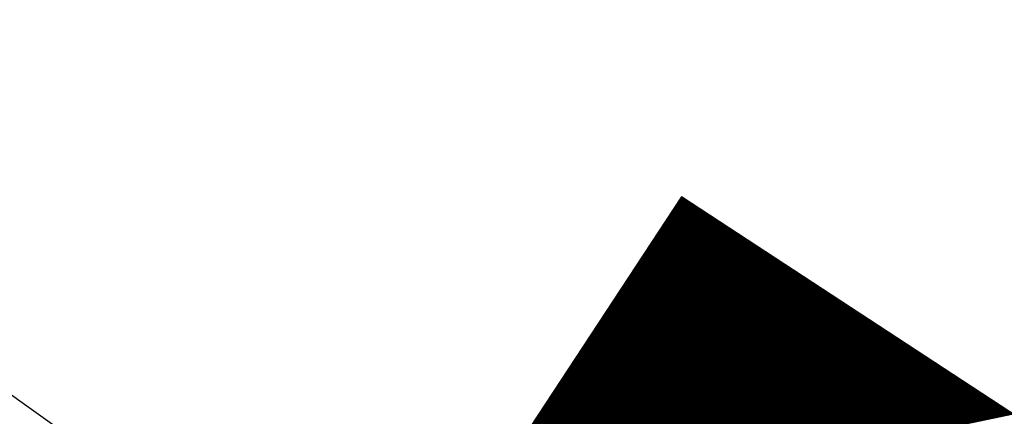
# Model space of a CAD drawing. Extents: x 449544 to 450624, y 436205 to 437134.
# Tile 34 of 114: x 449696.3 to 449700.08, y 436862.82 to 436864.35. Entities that reach past the tile are written whole.
import ezdxf

# ---------------------------------------------------------------- set-up
doc = ezdxf.new("R2010")
doc.units = 0
doc.header["$LTSCALE"] = 2
doc.header["$MEASUREMENT"] = 0
doc.linetypes.add('AUSGEZOGEN', pattern=[0])
doc.layers.get('0').update_dxf_attribs({"linetype": 'AUSGEZOGEN'})
for name, color, linetype in [('FBRTOP', 250, 'AUSGEZOGEN'), ('SIGNATUR', 4, 'AUSGEZOGEN'), ('STROMLTG', 4, 'AUSGEZOGEN')]:
    doc.layers.add(name, color=color, linetype=linetype)

# ---------------------------------------------------------------- blocks, each defined once
blk = doc.blocks.new('*X514')
at = {"color": 0}
for p, q in [((88.3596, 257.9307), (89.0542, 258.6253)), ((88.361, 257.9307), (89.0542, 258.6239)), ((88.3624, 257.9307), (89.0542, 258.6225)), ((88.3638, 257.9307), (89.0542, 258.6211)), ((88.3652, 257.9307), (89.0542, 258.6197)), ((88.3666, 257.9307), (89.0542, 258.6183)), ((88.3681, 257.9307), (89.0542, 258.6168)), ((88.3695, 257.9307), (89.0542, 258.6154)), ((88.3709, 257.9307), (89.0542, 258.614)), ((88.3723, 257.9307), (89.0542, 258.6126)), ((88.3737, 257.9307), (89.0542, 258.6112)), ((88.3751, 257.9307), (89.0542, 258.6098)), ((88.3765, 257.9307), (89.0542, 258.6084)), ((88.378, 257.9307), (89.0542, 258.6069)), ((88.3794, 257.9307), (89.0542, 258.6055)), ((88.3808, 257.9307), (89.0542, 258.6041)), ((88.3822, 257.9307), (89.0542, 258.6027)), ((88.3836, 257.9307), (89.0542, 258.6013)), ((88.385, 257.9307), (89.0542, 258.5999)), ((88.3864, 257.9307), (89.0542, 258.5985)), ((88.3879, 257.9307), (89.0542, 258.597)), ((88.3893, 257.9307), (89.0542, 258.5956)), ((88.3907, 257.9307), (89.0542, 258.5942)), ((88.3921, 257.9307), (89.0542, 258.5928)), ((88.3935, 257.9307), (89.0542, 258.5914)), ((88.3949, 257.9307), (89.0542, 258.59)), ((88.3963, 257.9307), (89.0542, 258.5886)), ((88.3978, 257.9307), (89.0542, 258.5871)), ((88.3992, 257.9307), (89.0542, 258.5857)), ((88.4006, 257.9307), (89.0542, 258.5843)), ((88.402, 257.9307), (89.0542, 258.5829)), ((88.4034, 257.9307), (89.0542, 258.5815)), ((88.4048, 257.9307), (89.0542, 258.5801)), ((88.4062, 257.9307), (89.0542, 258.5787)), ((88.4077, 257.9307), (89.0542, 258.5772)), ((88.4091, 257.9307), (89.0542, 258.5758)), ((88.4105, 257.9307), (89.0542, 258.5744)), ((88.4119, 257.9307), (89.0542, 258.573)), ((88.4133, 257.9307), (89.0542, 258.5716)), ((88.4147, 257.9307), (89.0542, 258.5702)), ((88.4161, 257.9307), (89.0542, 258.5688)), ((88.4176, 257.9307), (89.0542, 258.5673)), ((88.419, 257.9307), (89.0542, 258.5659)), ((88.4204, 257.9307), (89.0542, 258.5645)), ((88.4218, 257.9307), (89.0542, 258.5631)), ((88.4232, 257.9307), (89.0542, 258.5617)), ((88.4246, 257.9307), (89.0542, 258.5603)), ((88.426, 257.9307), (89.0542, 258.5589)), ((88.4275, 257.9307), (89.0542, 258.5574)), ((88.4289, 257.9307), (89.0542, 258.556)), ((88.4303, 257.9307), (89.0542, 258.5546)), ((88.4317, 257.9307), (89.0542, 258.5532)), ((88.4331, 257.9307), (89.0542, 258.5518)), ((88.4345, 257.9307), (89.0542, 258.5504)), ((88.4359, 257.9307), (89.0542, 258.549)), ((88.4374, 257.9307), (89.0542, 258.5475)), ((88.4388, 257.9307), (89.0542, 258.5461)), ((88.4402, 257.9307), (89.0542, 258.5447)), ((88.4416, 257.9307), (89.0542, 258.5433)), ((88.443, 257.9307), (89.0542, 258.5419)), ((88.4444, 257.9307), (89.0542, 258.5405)), ((88.4458, 257.9307), (89.0542, 258.5391)), ((88.4473, 257.9307), (89.0542, 258.5376)), ((88.4487, 257.9307), (89.0542, 258.5362)), ((88.4501, 257.9307), (89.0542, 258.5348)), ((88.4515, 257.9307), (89.0542, 258.5334)), ((88.4529, 257.9307), (89.0542, 258.532)), ((88.4543, 257.9307), (89.0542, 258.5306)), ((88.4557, 257.9307), (89.0542, 258.5292)), ((88.4572, 257.9307), (89.0542, 258.5278)), ((88.4586, 257.9307), (89.0542, 258.5263)), ((88.46, 257.9307), (89.0542, 258.5249)), ((88.4614, 257.9307), (89.0542, 258.5235)), ((88.4628, 257.9307), (89.0542, 258.5221)), ((88.4642, 257.9307), (89.0542, 258.5207)), ((88.4656, 257.9307), (89.0542, 258.5193)), ((88.4671, 257.9307), (89.0542, 258.5179)), ((88.4685, 257.9307), (89.0542, 258.5164)), ((88.4699, 257.9307), (89.0542, 258.515)), ((88.4713, 257.9307), (89.0542, 258.5136)), ((88.4727, 257.9307), (89.0542, 258.5122)), ((88.4741, 257.9307), (89.0542, 258.5108)), ((88.4755, 257.9307), (89.0542, 258.5094)), ((88.477, 257.9307), (89.0542, 258.508)), ((88.4784, 257.9307), (89.0542, 258.5065)), ((88.4798, 257.9307), (89.0542, 258.5051)), ((88.4812, 257.9307), (89.0542, 258.5037)), ((88.4826, 257.9307), (89.0542, 258.5023)), ((88.484, 257.9307), (89.0542, 258.5009)), ((88.4854, 257.9307), (89.0542, 258.4995)), ((88.4869, 257.9307), (89.0542, 258.4981)), ((88.4883, 257.9307), (89.0542, 258.4966)), ((88.4897, 257.9307), (89.0542, 258.4952)), ((88.4911, 257.9307), (89.0542, 258.4938)), ((88.4925, 257.9307), (89.0542, 258.4924)), ((88.4939, 257.9307), (89.0542, 258.491)), ((88.4953, 257.9307), (89.0542, 258.4896)), ((88.4968, 257.9307), (89.0542, 258.4882)), ((88.4982, 257.9307), (89.0542, 258.4867)), ((88.4996, 257.9307), (89.0542, 258.4853)), ((88.501, 257.9307), (89.0542, 258.4839)), ((88.5024, 257.9307), (89.0542, 258.4825)), ((88.5038, 257.9307), (89.0542, 258.4811)), ((88.5052, 257.9307), (89.0542, 258.4797)), ((88.5067, 257.9307), (89.0542, 258.4783)), ((88.5081, 257.9307), (89.0542, 258.4768)), ((88.5095, 257.9307), (89.0542, 258.4754)), ((88.5109, 257.9307), (89.0542, 258.474)), ((88.5123, 257.9307), (89.0542, 258.4726)), ((88.5137, 257.9307), (89.0542, 258.4712)), ((88.5151, 257.9307), (89.0542, 258.4698)), ((88.5166, 257.9307), (89.0542, 258.4684)), ((88.518, 257.9307), (89.0542, 258.4669)), ((88.5194, 257.9307), (89.0542, 258.4655)), ((88.5208, 257.9307), (89.0542, 258.4641)), ((88.5222, 257.9307), (89.0542, 258.4627)), ((88.5236, 257.9307), (89.0542, 258.4613)), ((88.525, 257.9307), (89.0542, 258.4599)), ((88.5265, 257.9307), (89.0542, 258.4585)), ((88.5279, 257.9307), (89.0542, 258.457)), ((88.5293, 257.9307), (89.0542, 258.4556)), ((88.5307, 257.9307), (89.0542, 258.4542)), ((88.5321, 257.9307), (89.0542, 258.4528)), ((88.5335, 257.9307), (89.0542, 258.4514)), ((88.5349, 257.9307), (89.0542, 258.45)), ((88.5364, 257.9307), (89.0542, 258.4486)), ((88.5378, 257.9307), (89.0542, 258.4471)), ((88.5392, 257.9307), (89.0542, 258.4457)), ((88.5406, 257.9307), (89.0542, 258.4443)), ((88.542, 257.9307), (89.0542, 258.4429)), ((88.5434, 257.9307), (89.0542, 258.4415)), ((88.5448, 257.9307), (89.0542, 258.4401)), ((88.5463, 257.9307), (89.0542, 258.4387)), ((88.5477, 257.9307), (89.0542, 258.4372)), ((88.5491, 257.9307), (89.0542, 258.4358)), ((88.5505, 257.9307), (89.0542, 258.4344)), ((88.5519, 257.9307), (89.0542, 258.433)), ((88.5533, 257.9307), (89.0542, 258.4316)), ((88.5547, 257.9307), (89.0542, 258.4302)), ((88.5562, 257.9307), (89.0542, 258.4288)), ((88.5576, 257.9307), (89.0542, 258.4273)), ((88.559, 257.9307), (89.0542, 258.4259)), ((88.5604, 257.9307), (89.0542, 258.4245)), ((88.5618, 257.9307), (89.0542, 258.4231)), ((88.5632, 257.9307), (89.0542, 258.4217)), ((88.5646, 257.9307), (89.0542, 258.4203)), ((88.5661, 257.9307), (89.0542, 258.4189)), ((88.5675, 257.9307), (89.0542, 258.4174)), ((88.5689, 257.9307), (89.0542, 258.416)), ((88.5703, 257.9307), (89.0542, 258.4146)), ((88.5717, 257.9307), (89.0542, 258.4132)), ((88.5731, 257.9307), (89.0542, 258.4118)), ((88.5745, 257.9307), (89.0542, 258.4104)), ((88.576, 257.9307), (89.0542, 258.409)), ((88.5774, 257.9307), (89.0542, 258.4075)), ((88.5788, 257.9307), (89.0542, 258.4061)), ((88.5802, 257.9307), (89.0542, 258.4047)), ((88.5816, 257.9307), (89.0542, 258.4033)), ((88.583, 257.9307), (89.0542, 258.4019)), ((88.5844, 257.9307), (89.0542, 258.4005)), ((88.5858, 257.9307), (89.0542, 258.3991)), ((88.5873, 257.9307), (89.0542, 258.3976)), ((88.5887, 257.9307), (89.0542, 258.3962)), ((88.5901, 257.9307), (89.0542, 258.3948)), ((88.5915, 257.9307), (89.0542, 258.3934)), ((88.5929, 257.9307), (89.0542, 258.392)), ((88.5943, 257.9307), (89.0542, 258.3906)), ((88.5957, 257.9307), (89.0542, 258.3892)), ((88.5972, 257.9307), (89.0542, 258.3877)), ((88.5986, 257.9307), (89.0542, 258.3863)), ((88.6, 257.9307), (89.0542, 258.3849)), ((88.6014, 257.9307), (89.0542, 258.3835)), ((88.6028, 257.9307), (89.0542, 258.3821)), ((88.6042, 257.9307), (89.0542, 258.3807)), ((88.6056, 257.9307), (89.0542, 258.3793)), ((88.6071, 257.9307), (89.0542, 258.3778)), ((88.6085, 257.9307), (89.0542, 258.3764)), ((88.6099, 257.9307), (89.0542, 258.375)), ((88.6113, 257.9307), (89.0542, 258.3736)), ((88.6127, 257.9307), (89.0542, 258.3722)), ((88.6141, 257.9307), (89.0542, 258.3708)), ((88.6155, 257.9307), (89.0542, 258.3694)), ((88.617, 257.9307), (89.0542, 258.3679)), ((88.6184, 257.9307), (89.0542, 258.3665)), ((88.6198, 257.9307), (89.0542, 258.3651)), ((88.6212, 257.9307), (89.0542, 258.3637)), ((88.6226, 257.9307), (89.0542, 258.3623)), ((88.624, 257.9307), (89.0542, 258.3609)), ((88.6254, 257.9307), (89.0542, 258.3595)), ((88.6269, 257.9307), (89.0542, 258.358)), ((88.6283, 257.9307), (89.0542, 258.3566)), ((88.6297, 257.9307), (89.0542, 258.3552)), ((88.6311, 257.9307), (89.0542, 258.3538)), ((88.6325, 257.9307), (89.0542, 258.3524)), ((88.6339, 257.9307), (89.0542, 258.351)), ((88.6353, 257.9307), (89.0542, 258.3496)), ((88.6368, 257.9307), (89.0542, 258.3481)), ((88.6382, 257.9307), (89.0542, 258.3467)), ((88.6396, 257.9307), (89.0542, 258.3453)), ((88.641, 257.9307), (89.0542, 258.3439)), ((88.6424, 257.9307), (89.0542, 258.3425)), ((88.6438, 257.9307), (89.0542, 258.3411)), ((88.6452, 257.9307), (89.0542, 258.3397)), ((88.6467, 257.9307), (89.0542, 258.3382)), ((88.6481, 257.9307), (89.0542, 258.3368)), ((88.6495, 257.9307), (89.0542, 258.3354)), ((88.6509, 257.9307), (89.0542, 258.334)), ((88.6523, 257.9307), (89.0542, 258.3326)), ((88.6537, 257.9307), (89.0542, 258.3312)), ((88.6551, 257.9307), (89.0542, 258.3298)), ((88.6566, 257.9307), (89.0542, 258.3283)), ((88.658, 257.9307), (89.0542, 258.3269)), ((88.6594, 257.9307), (89.0542, 258.3255)), ((88.6608, 257.9307), (89.0542, 258.3241)), ((88.6622, 257.9307), (89.0542, 258.3227)), ((88.6636, 257.9307), (89.0542, 258.3213)), ((88.665, 257.9307), (89.0542, 258.3199)), ((88.6665, 257.9307), (89.0542, 258.3184)), ((88.6679, 257.9307), (89.0542, 258.317)), ((88.6693, 257.9307), (89.0542, 258.3156)), ((88.6707, 257.9307), (89.0542, 258.3142)), ((88.6721, 257.9307), (89.0542, 258.3128)), ((88.6735, 257.9307), (89.0542, 258.3114)), ((88.6749, 257.9307), (89.0542, 258.31)), ((88.6764, 257.9307), (89.0542, 258.3085)), ((88.6778, 257.9307), (89.0542, 258.3071)), ((88.6792, 257.9307), (89.0542, 258.3057)), ((88.6806, 257.9307), (89.0542, 258.3043)), ((88.682, 257.9307), (89.0542, 258.3029)), ((88.6834, 257.9307), (89.0542, 258.3015)), ((88.6848, 257.9307), (89.0542, 258.3001)), ((88.6863, 257.9307), (89.0542, 258.2986)), ((88.6877, 257.9307), (89.0542, 258.2972)), ((88.6891, 257.9307), (89.0542, 258.2958)), ((88.6905, 257.9307), (89.0542, 258.2944)), ((88.6919, 257.9307), (89.0542, 258.293)), ((88.6933, 257.9307), (89.0542, 258.2916)), ((88.6947, 257.9307), (89.0542, 258.2902)), ((88.6962, 257.9307), (89.0542, 258.2887)), ((88.6976, 257.9307), (89.0542, 258.2873)), ((88.699, 257.9307), (89.0542, 258.2859)), ((88.7004, 257.9307), (89.0542, 258.2845)), ((88.7018, 257.9307), (89.0542, 258.2831)), ((88.7032, 257.9307), (89.0542, 258.2817)), ((88.7046, 257.9307), (89.0542, 258.2803)), ((88.7061, 257.9307), (89.0542, 258.2788)), ((88.7075, 257.9307), (89.0542, 258.2774)), ((88.7089, 257.9307), (89.0542, 258.276)), ((88.7103, 257.9307), (89.0542, 258.2746)), ((88.7117, 257.9307), (89.0542, 258.2732)), ((88.7131, 257.9307), (89.0542, 258.2718)), ((88.7145, 257.9307), (89.0542, 258.2704)), ((88.716, 257.9307), (89.0542, 258.2689)), ((88.7174, 257.9307), (89.0542, 258.2675)), ((88.7188, 257.9307), (89.0542, 258.2661)), ((88.7202, 257.9307), (89.0542, 258.2647)), ((88.7216, 257.9307), (89.0542, 258.2633)), ((88.723, 257.9307), (89.0542, 258.2619)), ((88.7244, 257.9307), (89.0542, 258.2605)), ((88.7259, 257.9307), (89.0542, 258.259)), ((88.7273, 257.9307), (89.0542, 258.2576)), ((88.7287, 257.9307), (89.0542, 258.2562)), ((88.7301, 257.9307), (89.0542, 258.2548)), ((88.7315, 257.9307), (89.0542, 258.2534)), ((88.7329, 257.9307), (89.0542, 258.252)), ((88.7343, 257.9307), (89.0542, 258.2506)), ((88.7358, 257.9307), (89.0542, 258.2492)), ((88.7372, 257.9307), (89.0542, 258.2477)), ((88.7386, 257.9307), (89.0542, 258.2463)), ((88.74, 257.9307), (89.0542, 258.2449)), ((88.7414, 257.9307), (89.0542, 258.2435)), ((88.7428, 257.9307), (89.0542, 258.2421)), ((88.7442, 257.9307), (89.0542, 258.2407)), ((88.7457, 257.9307), (89.0542, 258.2393)), ((88.7471, 257.9307), (89.0542, 258.2378)), ((88.7485, 257.9307), (89.0542, 258.2364)), ((88.7499, 257.9307), (89.0542, 258.235)), ((88.7513, 257.9307), (89.0542, 258.2336)), ((88.7527, 257.9307), (89.0542, 258.2322)), ((88.7541, 257.9307), (89.0542, 258.2308)), ((88.7556, 257.9307), (89.0542, 258.2294)), ((88.757, 257.9307), (89.0542, 258.2279)), ((88.7584, 257.9307), (89.0542, 258.2265)), ((88.7598, 257.9307), (89.0542, 258.2251)), ((88.7612, 257.9307), (89.0542, 258.2237)), ((88.7626, 257.9307), (89.0542, 258.2223)), ((88.764, 257.9307), (89.0542, 258.2209)), ((88.7655, 257.9307), (89.0542, 258.2195)), ((88.7669, 257.9307), (89.0542, 258.218)), ((88.7683, 257.9307), (89.0542, 258.2166)), ((88.7697, 257.9307), (89.0542, 258.2152)), ((88.7711, 257.9307), (89.0542, 258.2138)), ((88.7725, 257.9307), (89.0542, 258.2124)), ((88.7739, 257.9307), (89.0542, 258.211)), ((88.7754, 257.9307), (89.0542, 258.2096)), ((88.7768, 257.9307), (89.0542, 258.2081)), ((88.7782, 257.9307), (89.0542, 258.2067)), ((88.7796, 257.9307), (89.0542, 258.2053)), ((88.781, 257.9307), (89.0542, 258.2039)), ((88.7824, 257.9307), (89.0542, 258.2025)), ((88.7838, 257.9307), (89.0542, 258.2011)), ((88.7853, 257.9307), (89.0542, 258.1997)), ((88.7867, 257.9307), (89.0542, 258.1982)), ((88.7881, 257.9307), (89.0542, 258.1968)), ((88.7895, 257.9307), (89.0542, 258.1954)), ((88.7909, 257.9307), (89.0542, 258.194)), ((88.7923, 257.9307), (89.0542, 258.1926)), ((88.7937, 257.9307), (89.0542, 258.1912)), ((88.7952, 257.9307), (89.0542, 258.1898)), ((88.7966, 257.9307), (89.0542, 258.1883)), ((88.798, 257.9307), (89.0542, 258.1869)), ((88.7994, 257.9307), (89.0542, 258.1855)), ((88.8008, 257.9307), (89.0542, 258.1841)), ((88.8022, 257.9307), (89.0542, 258.1827)), ((88.8036, 257.9307), (89.0542, 258.1813)), ((88.8051, 257.9307), (89.0542, 258.1799)), ((88.8065, 257.9307), (89.0542, 258.1784)), ((88.8079, 257.9307), (89.0542, 258.177)), ((88.8093, 257.9307), (89.0542, 258.1756)), ((88.8107, 257.9307), (89.0542, 258.1742)), ((88.8121, 257.9307), (89.0542, 258.1728)), ((88.8135, 257.9307), (89.0542, 258.1714)), ((88.815, 257.9307), (89.0542, 258.17)), ((88.8164, 257.9307), (89.0542, 258.1685)), ((88.8178, 257.9307), (89.0542, 258.1671)), ((88.8192, 257.9307), (89.0542, 258.1657)), ((88.8206, 257.9307), (89.0542, 258.1643)), ((88.822, 257.9307), (89.0542, 258.1629)), ((88.8234, 257.9307), (89.0542, 258.1615)), ((88.8249, 257.9307), (89.0542, 258.1601)), ((88.8263, 257.9307), (89.0542, 258.1586)), ((88.8277, 257.9307), (89.0542, 258.1572)), ((88.8291, 257.9307), (89.0542, 258.1558)), ((88.8305, 257.9307), (89.0542, 258.1544)), ((88.8319, 257.9307), (89.0542, 258.153)), ((88.8333, 257.9307), (89.0542, 258.1516)), ((88.8348, 257.9307), (89.0542, 258.1502)), ((88.8362, 257.9307), (89.0542, 258.1487)), ((88.8376, 257.9307), (89.0542, 258.1473)), ((88.839, 257.9307), (89.0542, 258.1459)), ((88.8404, 257.9307), (89.0542, 258.1445)), ((88.8418, 257.9307), (89.0542, 258.1431)), ((88.8432, 257.9307), (89.0542, 258.1417)), ((88.8447, 257.9307), (89.0542, 258.1403)), ((88.8461, 257.9307), (89.0542, 258.1388)), ((88.8475, 257.9307), (89.0542, 258.1374)), ((88.8489, 257.9307), (89.0542, 258.136)), ((88.8503, 257.9307), (89.0542, 258.1346)), ((88.8517, 257.9307), (89.0542, 258.1332)), ((88.8531, 257.9307), (89.0542, 258.1318)), ((88.8546, 257.9307), (89.0542, 258.1304)), ((88.856, 257.9307), (89.0542, 258.1289)), ((88.8574, 257.9307), (89.0542, 258.1275)), ((88.8588, 257.9307), (89.0542, 258.1261)), ((88.8602, 257.9307), (89.0542, 258.1247)), ((88.8616, 257.9307), (89.0542, 258.1233)), ((88.863, 257.9307), (89.0542, 258.1219)), ((88.8644, 257.9307), (89.0542, 258.1205)), ((88.8659, 257.9307), (89.0542, 258.119)), ((88.8673, 257.9307), (89.0542, 258.1176)), ((88.8687, 257.9307), (89.0542, 258.1162)), ((88.8701, 257.9307), (89.0542, 258.1148)), ((88.8715, 257.9307), (89.0542, 258.1134)), ((88.8729, 257.9307), (89.0542, 258.112)), ((88.8743, 257.9307), (89.0542, 258.1106)), ((88.8758, 257.9307), (89.0542, 258.1091)), ((88.8772, 257.9307), (89.0542, 258.1077)), ((88.8786, 257.9307), (89.0542, 258.1063)), ((88.88, 257.9307), (89.0542, 258.1049)), ((88.8814, 257.9307), (89.0542, 258.1035)), ((88.8828, 257.9307), (89.0542, 258.1021)), ((88.8842, 257.9307), (89.0542, 258.1007)), ((88.8857, 257.9307), (89.0542, 258.0992)), ((88.8871, 257.9307), (89.0542, 258.0978)), ((88.8885, 257.9307), (89.0542, 258.0964)), ((88.8899, 257.9307), (89.0542, 258.095)), ((88.8913, 257.9307), (89.0542, 258.0936)), ((88.8927, 257.9307), (89.0542, 258.0922)), ((88.8941, 257.9307), (89.0542, 258.0908)), ((88.8956, 257.9307), (89.0542, 258.0893)), ((88.897, 257.9307), (89.0542, 258.0879)), ((88.8984, 257.9307), (89.0542, 258.0865)), ((88.8998, 257.9307), (89.0542, 258.0851)), ((88.9012, 257.9307), (89.0542, 258.0837)), ((88.9026, 257.9307), (89.0542, 258.0823)), ((88.904, 257.9307), (89.0542, 258.0809)), ((88.9055, 257.9307), (89.0542, 258.0794)), ((88.9069, 257.9307), (89.0542, 258.078)), ((88.9083, 257.9307), (89.0542, 258.0766)), ((88.9097, 257.9307), (89.0542, 258.0752)), ((88.9111, 257.9307), (89.0542, 258.0738)), ((88.9125, 257.9307), (89.0542, 258.0724)), ((88.9139, 257.9307), (89.0542, 258.071)), ((88.9154, 257.9307), (89.0542, 258.0695)), ((88.9168, 257.9307), (89.0542, 258.0681)), ((88.9182, 257.9307), (89.0542, 258.0667)), ((88.9196, 257.9307), (89.0542, 258.0653)), ((88.921, 257.9307), (89.0542, 258.0639)), ((88.9224, 257.9307), (89.0542, 258.0625)), ((88.9238, 257.9307), (89.0542, 258.0611)), ((88.9253, 257.9307), (89.0542, 258.0596)), ((88.9267, 257.9307), (89.0542, 258.0582)), ((88.9281, 257.9307), (89.0542, 258.0568)), ((88.9295, 257.9307), (89.0542, 258.0554)), ((88.9309, 257.9307), (89.0542, 258.054)), ((88.9323, 257.9307), (89.0542, 258.0526)), ((88.9337, 257.9307), (89.0542, 258.0512)), ((88.9352, 257.9307), (89.0542, 258.0497)), ((88.9366, 257.9307), (89.0542, 258.0483)), ((88.938, 257.9307), (89.0542, 258.0469)), ((88.9394, 257.9307), (89.0542, 258.0455)), ((88.9408, 257.9307), (89.0542, 258.0441)), ((88.9422, 257.9307), (89.0542, 258.0427)), ((88.9436, 257.9307), (89.0542, 258.0413)), ((88.9451, 257.9307), (89.0542, 258.0398)), ((88.9465, 257.9307), (89.0542, 258.0384)), ((88.9479, 257.9307), (89.0542, 258.037)), ((88.9493, 257.9307), (89.0542, 258.0356)), ((88.9507, 257.9307), (89.0542, 258.0342)), ((88.9521, 257.9307), (89.0542, 258.0328)), ((88.9535, 257.9307), (89.0542, 258.0314)), ((88.955, 257.9307), (89.0542, 258.0299)), ((88.9564, 257.9307), (89.0542, 258.0285)), ((88.9578, 257.9307), (89.0542, 258.0271)), ((88.9592, 257.9307), (89.0542, 258.0257)), ((88.9606, 257.9307), (89.0542, 258.0243)), ((88.962, 257.9307), (89.0542, 258.0229)), ((88.9634, 257.9307), (89.0542, 258.0215)), ((88.9649, 257.9307), (89.0542, 258.02)), ((88.9663, 257.9307), (89.0542, 258.0186)), ((88.9677, 257.9307), (89.0542, 258.0172)), ((88.9691, 257.9307), (89.0542, 258.0158)), ((88.9705, 257.9307), (89.0542, 258.0144)), ((88.9719, 257.9307), (89.0542, 258.013)), ((88.9733, 257.9307), (89.0542, 258.0116)), ((88.9748, 257.9307), (89.0542, 258.0101)), ((88.9762, 257.9307), (89.0542, 258.0087)), ((88.9776, 257.9307), (89.0542, 258.0073)), ((88.979, 257.9307), (89.0542, 258.0059)), ((88.9804, 257.9307), (89.0542, 258.0045)), ((88.9818, 257.9307), (89.0542, 258.0031)), ((88.9832, 257.9307), (89.0542, 258.0017)), ((88.9847, 257.9307), (89.0542, 258.0002)), ((88.9861, 257.9307), (89.0542, 257.9988)), ((88.9875, 257.9307), (89.0542, 257.9974)), ((88.9889, 257.9307), (89.0542, 257.996)), ((88.9903, 257.9307), (89.0542, 257.9946)), ((88.9917, 257.9307), (89.0542, 257.9932)), ((88.9931, 257.9307), (89.0542, 257.9918)), ((88.9946, 257.9307), (89.0542, 257.9903)), ((88.996, 257.9307), (89.0542, 257.9889)), ((88.9974, 257.9307), (89.0542, 257.9875)), ((88.9988, 257.9307), (89.0542, 257.9861)), ((89.0002, 257.9307), (89.0542, 257.9847)), ((89.0016, 257.9307), (89.0542, 257.9833)), ((89.003, 257.9307), (89.0542, 257.9819)), ((89.0045, 257.9307), (89.0542, 257.9804)), ((89.0059, 257.9307), (89.0542, 257.979)), ((89.0073, 257.9307), (89.0542, 257.9776)), ((89.0087, 257.9307), (89.0542, 257.9762)), ((89.0101, 257.9307), (89.0542, 257.9748)), ((89.0115, 257.9307), (89.0542, 257.9734)), ((89.0129, 257.9307), (89.0542, 257.972)), ((89.0144, 257.9307), (89.0542, 257.9706)), ((89.0158, 257.9307), (89.0542, 257.9691)), ((89.0172, 257.9307), (89.0542, 257.9677)), ((89.0186, 257.9307), (89.0542, 257.9663)), ((89.02, 257.9307), (89.0542, 257.9649)), ((89.0214, 257.9307), (89.0542, 257.9635)), ((89.0228, 257.9307), (89.0542, 257.9621)), ((89.0243, 257.9307), (89.0542, 257.9607)), ((89.0257, 257.9307), (89.0542, 257.9592)), ((89.0271, 257.9307), (89.0542, 257.9578)), ((89.0285, 257.9307), (89.0542, 257.9564)), ((89.0299, 257.9307), (89.0542, 257.955)), ((89.0313, 257.9307), (89.0542, 257.9536)), ((89.0327, 257.9307), (89.0542, 257.9522)), ((89.0342, 257.9307), (89.0542, 257.9508)), ((89.0356, 257.9307), (89.0542, 257.9493)), ((89.037, 257.9307), (89.0542, 257.9479)), ((89.0384, 257.9307), (89.0542, 257.9465)), ((89.0398, 257.9307), (89.0542, 257.9451)), ((89.0412, 257.9307), (89.0542, 257.9437)), ((89.0426, 257.9307), (89.0542, 257.9423)), ((89.0441, 257.9307), (89.0542, 257.9409)), ((89.0455, 257.9307), (89.0542, 257.9394)), ((89.0469, 257.9307), (89.0542, 257.938)), ((89.0483, 257.9307), (89.0542, 257.9366)), ((89.0497, 257.9307), (89.0542, 257.9352)), ((89.0511, 257.9307), (89.0542, 257.9338)), ((89.0525, 257.9307), (89.0542, 257.9324))]:
    blk.add_line(p, q, dxfattribs=at)
blk = doc.blocks.new('SGMAST')
at = {"color": 0}
blk.add_lwpolyline([(-1.0001, -0.9994), (1.0004, -0.9994), (1.0004, 1.0003), (-1.0001, 1.0003)], close=True, dxfattribs=at)
blk.add_blockref('*X514', (-88.0539, -258.93), dxfattribs=at)

msp = doc.modelspace()

# ---------------------------------------------------------------- linework, layer by layer
at = {"layer": 'FBRTOP', "const_width": 0.5}
msp.add_lwpolyline([(449678.7474, 436979.2958), (449722.501, 436945.5238, -0.000002), (449781.872, 436899.6968, 0.000001), (449841.2429, 436853.8698), (449885.9911, 436819.3305, -0.000003)], format="xyb", dxfattribs=at)
at = {"layer": 'STROMLTG', "flags": 128}
msp.add_lwpolyline([(449908.622, 436712.557), (449699.4765, 436860.6235), (449580.0205, 436945.4734)], dxfattribs=at)

# ---------------------------------------------------------------- block references
at = {"layer": 'SIGNATUR', "xscale": 2.195813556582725, "yscale": 2.195813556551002, "zscale": 2.195813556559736, "rotation": 146.7404476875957}
msp.add_blockref('SGMAST', (449699.4778, 436860.6248), dxfattribs=at)

doc.saveas('drawing.dxf')
